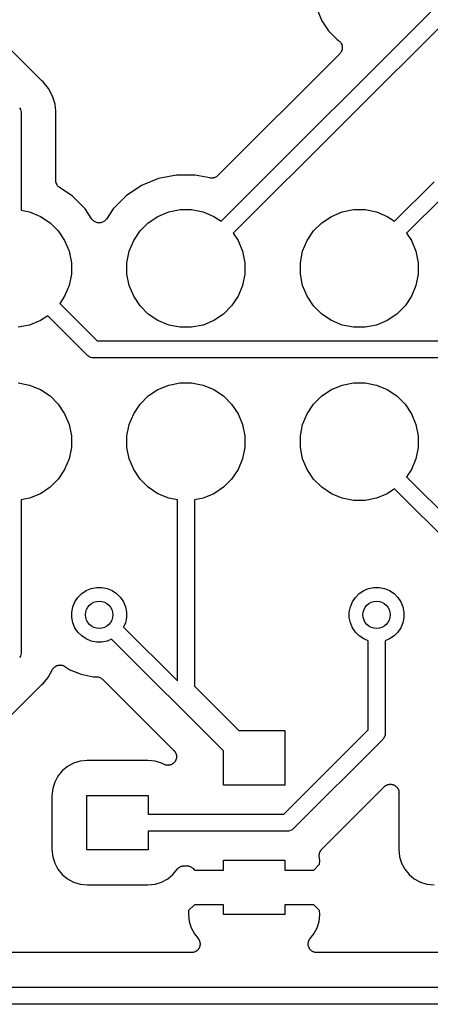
# Model space of a CAD drawing. Extents: x 0.71 to 5.18, y -2.29 to -0.62.
# Tile 15 of 29: x 2.35 to 2.59, y -2.27 to -1.71. Entities that reach past the tile are written whole.
import ezdxf

# ---------------------------------------------------------------- set-up
doc = ezdxf.new("R2010")
doc.units = 0
doc.header["$MEASUREMENT"] = 0
doc.layers.add('BLACK', color=7, linetype='CONTINUOUS')

msp = doc.modelspace()

# ---------------------------------------------------------------- linework, layer by layer
at = {"layer": 'BLACK', "linetype": 'CONTINUOUS'}
for p, q in [((2.47031, -1.82273), (2.79635, -1.49669)), ((2.80204, -1.50492), (2.47727, -1.82969)), ((2.52563, -1.70043), (2.52832, -1.70693)), ((2.52832, -1.70693), (2.53223, -1.71279)), ((2.36658, -1.74134), (2.33948, -1.71423)), ((2.53223, -1.71279), (2.53721, -1.71777)), ((2.53721, -1.71777), (2.53801, -1.7183)), ((2.53801, -1.7183), (2.53804, -1.71832)), ((2.53804, -1.71832), (2.53804, -1.71832)), ((2.53804, -1.71832), (2.53804, -1.71832)), ((2.53804, -1.71832), (2.53806, -1.71834)), ((2.53806, -1.71834), (2.53843, -1.71865)), ((2.53843, -1.71865), (2.53879, -1.71895)), ((2.53879, -1.71895), (2.5388, -1.71896)), ((2.5388, -1.71896), (2.53881, -1.71897)), ((2.53881, -1.71897), (2.53911, -1.71934)), ((2.53911, -1.71934), (2.5394, -1.7197)), ((2.5394, -1.7197), (2.53941, -1.71972)), ((2.53941, -1.71972), (2.53942, -1.71973)), ((2.53942, -1.71973), (2.53964, -1.72015)), ((2.53964, -1.72015), (2.53986, -1.72057)), ((2.53986, -1.72057), (2.53986, -1.72058)), ((2.53986, -1.72058), (2.53987, -1.72059)), ((2.53987, -1.72059), (2.54, -1.72105)), ((2.54, -1.72105), (2.54014, -1.7215)), ((2.54014, -1.7215), (2.54014, -1.72152)), ((2.54014, -1.72152), (2.54014, -1.72153)), ((2.54014, -1.72153), (2.54018, -1.722)), ((2.54018, -1.722), (2.54023, -1.72247)), ((2.54023, -1.7225), (2.54018, -1.72297)), ((2.54023, -1.72247), (2.54023, -1.72249)), ((2.54023, -1.72249), (2.54023, -1.7225)), ((2.53876, -1.72599), (2.46838, -1.79638)), ((2.53906, -1.72563), (2.53876, -1.72599)), ((2.53937, -1.72526), (2.53906, -1.72563)), ((2.53938, -1.72524), (2.53937, -1.72525)), ((2.53937, -1.72525), (2.53937, -1.72526)), ((2.53961, -1.72482), (2.53938, -1.72524)), ((2.53983, -1.72441), (2.53961, -1.72482)), ((2.53984, -1.72439), (2.53983, -1.72441)), ((2.53985, -1.72438), (2.53984, -1.72439)), ((2.53998, -1.72393), (2.53985, -1.72438)), ((2.54012, -1.72347), (2.53998, -1.72393)), ((2.54013, -1.72346), (2.54012, -1.72347)), ((2.54018, -1.72297), (2.54013, -1.72344)), ((2.54013, -1.72344), (2.54013, -1.72346)), ((2.36675, -1.74147), (2.36658, -1.74134)), ((2.36689, -1.74162), (2.36675, -1.74147)), ((2.36695, -1.74167), (2.36689, -1.74162)), ((2.36771, -1.74229), (2.36695, -1.74167)), ((2.37082, -1.74609), (2.36771, -1.74229)), ((2.37314, -1.75042), (2.37082, -1.74609)), ((2.37456, -1.75511), (2.37314, -1.75042)), ((2.37494, -1.75902), (2.37456, -1.75511)), ((2.35411, -1.75725), (2.35457, -1.75811)), ((2.35457, -1.75811), (2.35485, -1.75904)), ((2.35485, -1.75904), (2.35492, -1.75976)), ((2.35492, -1.75976), (2.35492, -1.75976)), ((2.35492, -1.75976), (2.35494, -1.76)), ((2.35494, -1.76), (2.35492, -1.76024)), ((2.35492, -1.76024), (2.35492, -1.81636)), ((2.37492, -1.7614), (2.37495, -1.76119)), ((2.37492, -1.76147), (2.37492, -1.7614)), ((2.37492, -1.79909), (2.37492, -1.76147)), ((2.37495, -1.75902), (2.37494, -1.75902)), ((2.37504, -1.76), (2.37495, -1.75902)), ((2.37495, -1.76098), (2.37504, -1.76)), ((2.37495, -1.76119), (2.37495, -1.76098)), ((2.44469, -1.79604), (2.43426, -1.79812)), ((2.45531, -1.79604), (2.44469, -1.79604)), ((2.46387, -1.79774), (2.45531, -1.79604)), ((2.46833, -1.79643), (2.46797, -1.79672)), ((2.46836, -1.79639), (2.46833, -1.79643)), ((2.46838, -1.79638), (2.46836, -1.79639)), ((2.46836, -1.79639), (2.46836, -1.79639)), ((2.46836, -1.79639), (2.46836, -1.79639)), ((2.37497, -1.79955), (2.37492, -1.79909)), ((2.37501, -1.80001), (2.37497, -1.79955)), ((2.37501, -1.80003), (2.37501, -1.80001)), ((2.37502, -1.80006), (2.37501, -1.80003)), ((2.37515, -1.8005), (2.37502, -1.80006)), ((2.37528, -1.80095), (2.37515, -1.8005)), ((2.37529, -1.80097), (2.37528, -1.80095)), ((2.3753, -1.80099), (2.37529, -1.80097)), ((2.37552, -1.8014), (2.3753, -1.80099)), ((2.37573, -1.80181), (2.37552, -1.8014)), ((2.37575, -1.80183), (2.37573, -1.80181)), ((2.37576, -1.80185), (2.37575, -1.80183)), ((2.37605, -1.80221), (2.37576, -1.80185)), ((2.37634, -1.80258), (2.37605, -1.80221)), ((2.42444, -1.80218), (2.4156, -1.80809)), ((2.43426, -1.79812), (2.42444, -1.80218)), ((2.46433, -1.79779), (2.46387, -1.79774)), ((2.46479, -1.79784), (2.46433, -1.79779)), ((2.46482, -1.79784), (2.46479, -1.79784)), ((2.46484, -1.79784), (2.46482, -1.79784)), ((2.4653, -1.7978), (2.46484, -1.79784)), ((2.46576, -1.79776), (2.4653, -1.7978)), ((2.46579, -1.79775), (2.46576, -1.79776)), ((2.46581, -1.79775), (2.46579, -1.79775)), ((2.46625, -1.79761), (2.46581, -1.79775)), ((2.4667, -1.79748), (2.46625, -1.79761)), ((2.46672, -1.79747), (2.4667, -1.79748)), ((2.46675, -1.79747), (2.46672, -1.79747)), ((2.46716, -1.79725), (2.46675, -1.79747)), ((2.46757, -1.79703), (2.46716, -1.79725)), ((2.46759, -1.79702), (2.46757, -1.79703)), ((2.46761, -1.79701), (2.46759, -1.79702)), ((2.46797, -1.79672), (2.46761, -1.79701)), ((2.57031, -1.82273), (2.5931, -1.79994)), ((2.37636, -1.80259), (2.37634, -1.80258)), ((2.37637, -1.80261), (2.37636, -1.80259)), ((2.37673, -1.8029), (2.37637, -1.80261)), ((2.37709, -1.8032), (2.37673, -1.8029)), ((2.37712, -1.80323), (2.37709, -1.8032)), ((2.37713, -1.80323), (2.37712, -1.80323)), ((2.37714, -1.80324), (2.37713, -1.80323)), ((2.37713, -1.80323), (2.37713, -1.80323)), ((2.3844, -1.80809), (2.37714, -1.80324)), ((2.39191, -1.8156), (2.3844, -1.80809)), ((2.4156, -1.80809), (2.40809, -1.8156)), ((2.59879, -1.80817), (2.57727, -1.82969)), ((2.35492, -1.81636), (2.3599, -1.81735)), ((2.3599, -1.81735), (2.36608, -1.81991)), ((2.39584, -1.82149), (2.39191, -1.8156)), ((2.40809, -1.8156), (2.40416, -1.82149)), ((2.43392, -1.81991), (2.4401, -1.81735)), ((2.4401, -1.81735), (2.44666, -1.81604)), ((2.44666, -1.81604), (2.45334, -1.81604)), ((2.45334, -1.81604), (2.4599, -1.81735)), ((2.4599, -1.81735), (2.46608, -1.81991)), ((2.53392, -1.81991), (2.5401, -1.81735)), ((2.5401, -1.81735), (2.54666, -1.81604)), ((2.54666, -1.81604), (2.55334, -1.81604)), ((2.55334, -1.81604), (2.5599, -1.81735)), ((2.5599, -1.81735), (2.56608, -1.81991)), ((2.36608, -1.81991), (2.37165, -1.82362)), ((2.37165, -1.82362), (2.37638, -1.82835)), ((2.39615, -1.82186), (2.39584, -1.82149)), ((2.39644, -1.82222), (2.39615, -1.82186)), ((2.39645, -1.82223), (2.39644, -1.82222)), ((2.39646, -1.82224), (2.39645, -1.82223)), ((2.39683, -1.82255), (2.39646, -1.82224)), ((2.39719, -1.82285), (2.39683, -1.82255)), ((2.3972, -1.82286), (2.39719, -1.82285)), ((2.39721, -1.82286), (2.3972, -1.82286)), ((2.39763, -1.82309), (2.39721, -1.82286)), ((2.39805, -1.82332), (2.39763, -1.82309)), ((2.39806, -1.82332), (2.39805, -1.82332)), ((2.39807, -1.82333), (2.39806, -1.82332)), ((2.39853, -1.82346), (2.39807, -1.82333)), ((2.39898, -1.82361), (2.39853, -1.82346)), ((2.39899, -1.82361), (2.39898, -1.82361)), ((2.39901, -1.82361), (2.39899, -1.82361)), ((2.39948, -1.82366), (2.39901, -1.82361)), ((2.39995, -1.82371), (2.39948, -1.82366)), ((2.39997, -1.82371), (2.39995, -1.82371)), ((2.39998, -1.82371), (2.39997, -1.82371)), ((2.40045, -1.82367), (2.39998, -1.82371)), ((2.40092, -1.82362), (2.40045, -1.82367)), ((2.40094, -1.82362), (2.40092, -1.82362)), ((2.40095, -1.82362), (2.40094, -1.82362)), ((2.40141, -1.82348), (2.40095, -1.82362)), ((2.40186, -1.82335), (2.40141, -1.82348)), ((2.40187, -1.82335), (2.40186, -1.82335)), ((2.40189, -1.82334), (2.40187, -1.82335)), ((2.40231, -1.82312), (2.40189, -1.82334)), ((2.40273, -1.8229), (2.40231, -1.82312)), ((2.40274, -1.82289), (2.40273, -1.8229)), ((2.40275, -1.82289), (2.40274, -1.82289)), ((2.40311, -1.82259), (2.40275, -1.82289)), ((2.40349, -1.82229), (2.40311, -1.82259)), ((2.4035, -1.82228), (2.40349, -1.82229)), ((2.40351, -1.82227), (2.4035, -1.82228)), ((2.40381, -1.82192), (2.40351, -1.82227)), ((2.40412, -1.82155), (2.40381, -1.82192)), ((2.40413, -1.82153), (2.40412, -1.82155)), ((2.40416, -1.82149), (2.40413, -1.82152)), ((2.40413, -1.82152), (2.40413, -1.82153)), ((2.40413, -1.82153), (2.40413, -1.82153)), ((2.42362, -1.82835), (2.42835, -1.82362)), ((2.42835, -1.82362), (2.43392, -1.81991)), ((2.46608, -1.81991), (2.47031, -1.82273)), ((2.52362, -1.82835), (2.52835, -1.82362)), ((2.52835, -1.82362), (2.53392, -1.81991)), ((2.56608, -1.81991), (2.57031, -1.82273)), ((2.37638, -1.82835), (2.38009, -1.83392)), ((2.41991, -1.83392), (2.42362, -1.82835)), ((2.47727, -1.82969), (2.48009, -1.83392)), ((2.51991, -1.83392), (2.52362, -1.82835)), ((2.57727, -1.82969), (2.58009, -1.83392)), ((2.38009, -1.83392), (2.38265, -1.8401)), ((2.41735, -1.8401), (2.41991, -1.83392)), ((2.48009, -1.83392), (2.48265, -1.8401)), ((2.51735, -1.8401), (2.51991, -1.83392)), ((2.58009, -1.83392), (2.58265, -1.8401)), ((2.38265, -1.8401), (2.38396, -1.84666)), ((2.41604, -1.84666), (2.41735, -1.8401)), ((2.48265, -1.8401), (2.48396, -1.84666)), ((2.51604, -1.84666), (2.51735, -1.8401)), ((2.58265, -1.8401), (2.58396, -1.84666)), ((2.38396, -1.84666), (2.38396, -1.85334)), ((2.41604, -1.85334), (2.41604, -1.84666)), ((2.48396, -1.84666), (2.48396, -1.85334)), ((2.51604, -1.85334), (2.51604, -1.84666)), ((2.58396, -1.84666), (2.58396, -1.85334)), ((2.38396, -1.85334), (2.38265, -1.8599)), ((2.41735, -1.8599), (2.41604, -1.85334)), ((2.48396, -1.85334), (2.48265, -1.8599)), ((2.51735, -1.8599), (2.51604, -1.85334)), ((2.58396, -1.85334), (2.58265, -1.8599)), ((2.38265, -1.8599), (2.38009, -1.86608)), ((2.41991, -1.86608), (2.41735, -1.8599)), ((2.48265, -1.8599), (2.48009, -1.86608)), ((2.51991, -1.86608), (2.51735, -1.8599)), ((2.58265, -1.8599), (2.58009, -1.86608)), ((2.38009, -1.86608), (2.37727, -1.87031)), ((2.37727, -1.87031), (2.39879, -1.89183)), ((2.42362, -1.87165), (2.41991, -1.86608)), ((2.48009, -1.86608), (2.47638, -1.87165)), ((2.52362, -1.87165), (2.51991, -1.86608)), ((2.58009, -1.86608), (2.57638, -1.87165)), ((2.42835, -1.87638), (2.42362, -1.87165)), ((2.47638, -1.87165), (2.47165, -1.87638)), ((2.52835, -1.87638), (2.52362, -1.87165)), ((2.57638, -1.87165), (2.57165, -1.87638)), ((2.36608, -1.88009), (2.3599, -1.88265)), ((2.37031, -1.87727), (2.36608, -1.88009)), ((2.3931, -1.90006), (2.37031, -1.87727)), ((2.43392, -1.88009), (2.42835, -1.87638)), ((2.4401, -1.88265), (2.43392, -1.88009)), ((2.46608, -1.88009), (2.4599, -1.88265)), ((2.47165, -1.87638), (2.46608, -1.88009)), ((2.53392, -1.88009), (2.52835, -1.87638)), ((2.5401, -1.88265), (2.53392, -1.88009)), ((2.56608, -1.88009), (2.5599, -1.88265)), ((2.57165, -1.87638), (2.56608, -1.88009)), ((2.3599, -1.88265), (2.35334, -1.88396)), ((2.44666, -1.88396), (2.4401, -1.88265)), ((2.45334, -1.88396), (2.44666, -1.88396)), ((2.4599, -1.88265), (2.45334, -1.88396)), ((2.54666, -1.88396), (2.5401, -1.88265)), ((2.55334, -1.88396), (2.54666, -1.88396)), ((2.5599, -1.88265), (2.55334, -1.88396)), ((2.39879, -1.89183), (3.79291, -1.89183)), ((2.39326, -1.90025), (2.3931, -1.90006)), ((2.39344, -1.9004), (2.39326, -1.90025)), ((2.394, -1.90086), (2.39344, -1.9004)), ((2.39475, -1.90126), (2.394, -1.90086)), ((2.39486, -1.90132), (2.39475, -1.90126)), ((2.39579, -1.9016), (2.39486, -1.90132)), ((2.39651, -1.90167), (2.39579, -1.9016)), ((2.39675, -1.9017), (2.39651, -1.90167)), ((2.39651, -1.90167), (2.39651, -1.90167)), ((2.39699, -1.90167), (2.39675, -1.9017)), ((3.79291, -1.90167), (2.39699, -1.90167)), ((2.35334, -1.91604), (2.3599, -1.91735)), ((2.4401, -1.91735), (2.44666, -1.91604)), ((2.44666, -1.91604), (2.45334, -1.91604)), ((2.45334, -1.91604), (2.4599, -1.91735)), ((2.5401, -1.91735), (2.54666, -1.91604)), ((2.54666, -1.91604), (2.55334, -1.91604)), ((2.55334, -1.91604), (2.5599, -1.91735)), ((2.3599, -1.91735), (2.36608, -1.91991)), ((2.36608, -1.91991), (2.37165, -1.92362)), ((2.42835, -1.92362), (2.43392, -1.91991)), ((2.43392, -1.91991), (2.4401, -1.91735)), ((2.4599, -1.91735), (2.46608, -1.91991)), ((2.46608, -1.91991), (2.47165, -1.92362)), ((2.52835, -1.92362), (2.53392, -1.91991)), ((2.53392, -1.91991), (2.5401, -1.91735)), ((2.5599, -1.91735), (2.56608, -1.91991)), ((2.56608, -1.91991), (2.57165, -1.92362)), ((2.37165, -1.92362), (2.37638, -1.92835)), ((2.42362, -1.92835), (2.42835, -1.92362)), ((2.47165, -1.92362), (2.47638, -1.92835)), ((2.52362, -1.92835), (2.52835, -1.92362)), ((2.57165, -1.92362), (2.57638, -1.92835)), ((2.37638, -1.92835), (2.38009, -1.93392)), ((2.41991, -1.93392), (2.42362, -1.92835)), ((2.47638, -1.92835), (2.48009, -1.93392)), ((2.51991, -1.93392), (2.52362, -1.92835)), ((2.57638, -1.92835), (2.58009, -1.93392)), ((2.38009, -1.93392), (2.38265, -1.9401)), ((2.41735, -1.9401), (2.41991, -1.93392)), ((2.48009, -1.93392), (2.48265, -1.9401)), ((2.51735, -1.9401), (2.51991, -1.93392)), ((2.58009, -1.93392), (2.58265, -1.9401)), ((2.38265, -1.9401), (2.38396, -1.94666)), ((2.41604, -1.94666), (2.41735, -1.9401)), ((2.48265, -1.9401), (2.48396, -1.94666)), ((2.51604, -1.94666), (2.51735, -1.9401)), ((2.58265, -1.9401), (2.58396, -1.94666)), ((2.38396, -1.94666), (2.38396, -1.95334)), ((2.41604, -1.95334), (2.41604, -1.94666)), ((2.48396, -1.94666), (2.48396, -1.95334)), ((2.51604, -1.95334), (2.51604, -1.94666)), ((2.58396, -1.94666), (2.58396, -1.95334)), ((2.38396, -1.95334), (2.38265, -1.9599)), ((2.41735, -1.9599), (2.41604, -1.95334)), ((2.48396, -1.95334), (2.48265, -1.9599)), ((2.51735, -1.9599), (2.51604, -1.95334)), ((2.58396, -1.95334), (2.58265, -1.9599)), ((2.38265, -1.9599), (2.38009, -1.96608)), ((2.41991, -1.96608), (2.41735, -1.9599)), ((2.48265, -1.9599), (2.48009, -1.96608)), ((2.51991, -1.96608), (2.51735, -1.9599)), ((2.58265, -1.9599), (2.58009, -1.96608)), ((2.38009, -1.96608), (2.37638, -1.97165)), ((2.42362, -1.97165), (2.41991, -1.96608)), ((2.48009, -1.96608), (2.47638, -1.97165)), ((2.52362, -1.97165), (2.51991, -1.96608)), ((2.58009, -1.96608), (2.57727, -1.97031)), ((2.37638, -1.97165), (2.37165, -1.97638)), ((2.42835, -1.97638), (2.42362, -1.97165)), ((2.47638, -1.97165), (2.47165, -1.97638)), ((2.52835, -1.97638), (2.52362, -1.97165)), ((2.57727, -1.97031), (2.69268, -2.08572)), ((2.37165, -1.97638), (2.36608, -1.98009)), ((2.43392, -1.98009), (2.42835, -1.97638)), ((2.47165, -1.97638), (2.46608, -1.98009)), ((2.53392, -1.98009), (2.52835, -1.97638)), ((2.57031, -1.97727), (2.56608, -1.98009)), ((2.68445, -2.09141), (2.57031, -1.97727)), ((2.3599, -1.98265), (2.35492, -1.98364)), ((2.35492, -1.98364), (2.35492, -2.07173)), ((2.36608, -1.98009), (2.3599, -1.98265)), ((2.4401, -1.98265), (2.43392, -1.98009)), ((2.44508, -1.98364), (2.4401, -1.98265)), ((2.44508, -2.08812), (2.44508, -1.98364)), ((2.4599, -1.98265), (2.45492, -1.98364)), ((2.45492, -1.98364), (2.45492, -2.09119)), ((2.46608, -1.98009), (2.4599, -1.98265)), ((2.5401, -1.98265), (2.53392, -1.98009)), ((2.54666, -1.98396), (2.5401, -1.98265)), ((2.55334, -1.98396), (2.54666, -1.98396)), ((2.5599, -1.98265), (2.55334, -1.98396)), ((2.56608, -1.98009), (2.5599, -1.98265)), ((2.39254, -2.03604), (2.39541, -2.03486)), ((2.39541, -2.03486), (2.39845, -2.03425)), ((2.39845, -2.03425), (2.40155, -2.03425)), ((2.40155, -2.03425), (2.40459, -2.03486)), ((2.40459, -2.03486), (2.40746, -2.03604)), ((2.55254, -2.03604), (2.55541, -2.03486)), ((2.55541, -2.03486), (2.55845, -2.03425)), ((2.55845, -2.03425), (2.56155, -2.03425)), ((2.56155, -2.03425), (2.56459, -2.03486)), ((2.56459, -2.03486), (2.56746, -2.03604)), ((2.38604, -2.04254), (2.38777, -2.03996)), ((2.38777, -2.03996), (2.38996, -2.03777)), ((2.38996, -2.03777), (2.39254, -2.03604)), ((2.40746, -2.03604), (2.41004, -2.03777)), ((2.41004, -2.03777), (2.41223, -2.03996)), ((2.41223, -2.03996), (2.41396, -2.04254)), ((2.54604, -2.04254), (2.54777, -2.03996)), ((2.54777, -2.03996), (2.54996, -2.03777)), ((2.54996, -2.03777), (2.55254, -2.03604)), ((2.56746, -2.03604), (2.57004, -2.03777)), ((2.57004, -2.03777), (2.57223, -2.03996)), ((2.57223, -2.03996), (2.57396, -2.04254)), ((2.38425, -2.04845), (2.38486, -2.04541)), ((2.38486, -2.04541), (2.38604, -2.04254)), ((2.41396, -2.04254), (2.41514, -2.04541)), ((2.41514, -2.04541), (2.41575, -2.04845)), ((2.54425, -2.04845), (2.54486, -2.04541)), ((2.54486, -2.04541), (2.54604, -2.04254)), ((2.57396, -2.04254), (2.57514, -2.04541)), ((2.57514, -2.04541), (2.57575, -2.04845)), ((2.38425, -2.05155), (2.38425, -2.04845)), ((2.38486, -2.05459), (2.38425, -2.05155)), ((2.41575, -2.05155), (2.41514, -2.05459)), ((2.41575, -2.04845), (2.41575, -2.05155)), ((2.54425, -2.05155), (2.54425, -2.04845)), ((2.54486, -2.05459), (2.54425, -2.05155)), ((2.57575, -2.05155), (2.57514, -2.05459)), ((2.57575, -2.04845), (2.57575, -2.05155)), ((2.38604, -2.05746), (2.38486, -2.05459)), ((2.38777, -2.06004), (2.38604, -2.05746)), ((2.41514, -2.05459), (2.41409, -2.05713)), ((2.41409, -2.05713), (2.44508, -2.08812)), ((2.54604, -2.05746), (2.54486, -2.05459)), ((2.54777, -2.06004), (2.54604, -2.05746)), ((2.57396, -2.05746), (2.57223, -2.06004)), ((2.57514, -2.05459), (2.57396, -2.05746)), ((2.38996, -2.06223), (2.38777, -2.06004)), ((2.39254, -2.06396), (2.38996, -2.06223)), ((2.54996, -2.06223), (2.54777, -2.06004)), ((2.55254, -2.06396), (2.54996, -2.06223)), ((2.57004, -2.06223), (2.56746, -2.06396)), ((2.57223, -2.06004), (2.57004, -2.06223)), ((2.39541, -2.06514), (2.39254, -2.06396)), ((2.39845, -2.06575), (2.39541, -2.06514)), ((2.40155, -2.06575), (2.39845, -2.06575)), ((2.40459, -2.06514), (2.40155, -2.06575)), ((2.40713, -2.06409), (2.40459, -2.06514)), ((2.47165, -2.12861), (2.40713, -2.06409)), ((2.55508, -2.06501), (2.55254, -2.06396)), ((2.55508, -2.11643), (2.55508, -2.06501)), ((2.56746, -2.06396), (2.56492, -2.06501)), ((2.56492, -2.06501), (2.56492, -2.11822)), ((2.35457, -2.07386), (2.35411, -2.07472)), ((2.35463, -2.07366), (2.35457, -2.07386)), ((2.35485, -2.07293), (2.35463, -2.07366)), ((2.35492, -2.07221), (2.35485, -2.07293)), ((2.35492, -2.07173), (2.35494, -2.07197)), ((2.35494, -2.07197), (2.35492, -2.07221)), ((2.35492, -2.07221), (2.35492, -2.07221)), ((2.37337, -2.08117), (2.37354, -2.08097)), ((2.37354, -2.08097), (2.37368, -2.08076)), ((2.37368, -2.08076), (2.37385, -2.0806)), ((2.37385, -2.0806), (2.37399, -2.08042)), ((2.37399, -2.08042), (2.3742, -2.08026)), ((2.3742, -2.08026), (2.37438, -2.08007)), ((2.37438, -2.08007), (2.37457, -2.07995)), ((2.37457, -2.07995), (2.37475, -2.07981)), ((2.37475, -2.07981), (2.37498, -2.07968)), ((2.37498, -2.07968), (2.3752, -2.07954)), ((2.3752, -2.07954), (2.37541, -2.07946)), ((2.37541, -2.07946), (2.37561, -2.07935)), ((2.37561, -2.07935), (2.37586, -2.07928)), ((2.37586, -2.07928), (2.37611, -2.07918)), ((2.37611, -2.07918), (2.37633, -2.07914)), ((2.37633, -2.07914), (2.37655, -2.07907)), ((2.37655, -2.07907), (2.37681, -2.07905)), ((2.37681, -2.07905), (2.37707, -2.079)), ((2.37707, -2.079), (2.37729, -2.079)), ((2.37729, -2.079), (2.37752, -2.07898)), ((2.37752, -2.07898), (2.37778, -2.079)), ((2.37778, -2.079), (2.37804, -2.07901)), ((2.37804, -2.07901), (2.37826, -2.07905)), ((2.37826, -2.07905), (2.37849, -2.07908)), ((2.37849, -2.07908), (2.37874, -2.07915)), ((2.37874, -2.07915), (2.379, -2.07921)), ((2.379, -2.07921), (2.37921, -2.07929)), ((2.37921, -2.07929), (2.37943, -2.07936)), ((2.37943, -2.07936), (2.37966, -2.07948)), ((2.37966, -2.07948), (2.3799, -2.07959)), ((2.3799, -2.07959), (2.38008, -2.07971)), ((2.38008, -2.07971), (2.38029, -2.07982)), ((2.38029, -2.07982), (2.38307, -2.08168)), ((2.36771, -2.08968), (2.37046, -2.08632)), ((2.37046, -2.08632), (2.37082, -2.08588)), ((2.37046, -2.08632), (2.37046, -2.08632)), ((2.37082, -2.08588), (2.3731, -2.08162)), ((2.3731, -2.08162), (2.37313, -2.08156)), ((2.37313, -2.08156), (2.37326, -2.08137)), ((2.37326, -2.08137), (2.37337, -2.08117)), ((2.38307, -2.08168), (2.38957, -2.08437)), ((2.38957, -2.08437), (2.39648, -2.08575)), ((2.39648, -2.08575), (2.39843, -2.08575)), ((2.39843, -2.08575), (2.39845, -2.08575)), ((2.39845, -2.08575), (2.39845, -2.08575)), ((2.39845, -2.08575), (2.39845, -2.08575)), ((2.39845, -2.08575), (2.3985, -2.08575)), ((2.3985, -2.08575), (2.39896, -2.0858)), ((2.39896, -2.0858), (2.39942, -2.08585)), ((2.39942, -2.08585), (2.39945, -2.08585)), ((2.39945, -2.08585), (2.39947, -2.08586)), ((2.39947, -2.08586), (2.39991, -2.086)), ((2.39991, -2.086), (2.40035, -2.08613)), ((2.40035, -2.08613), (2.40038, -2.08614)), ((2.40038, -2.08614), (2.4004, -2.08615)), ((2.4004, -2.08615), (2.40081, -2.08638)), ((2.40081, -2.08638), (2.40121, -2.08659)), ((2.40121, -2.08659), (2.40123, -2.08661)), ((2.40123, -2.08661), (2.40126, -2.08662)), ((2.40126, -2.08662), (2.40161, -2.08692)), ((2.32867, -2.12854), (2.36658, -2.09063)), ((2.36658, -2.09063), (2.36663, -2.09058)), ((2.36663, -2.09058), (2.3668, -2.09045)), ((2.3668, -2.09045), (2.36695, -2.0903)), ((2.36695, -2.0903), (2.36771, -2.08968)), ((2.40161, -2.08692), (2.40197, -2.08721)), ((2.40197, -2.08721), (2.44315, -2.12839)), ((2.45492, -2.09119), (2.48058, -2.11685)), ((2.48058, -2.11685), (2.50709, -2.11685)), ((2.50643, -2.16508), (2.55508, -2.11643)), ((2.50709, -2.11685), (2.50709, -2.14835)), ((2.56457, -2.12036), (2.56411, -2.12121)), ((2.56465, -2.12009), (2.56457, -2.12036)), ((2.56485, -2.11943), (2.56465, -2.12009)), ((2.56492, -2.11871), (2.56485, -2.11943)), ((2.56492, -2.11822), (2.56494, -2.11846)), ((2.56494, -2.11846), (2.56492, -2.11871)), ((2.56492, -2.11871), (2.56492, -2.11871)), ((2.56331, -2.12212), (2.51212, -2.17331)), ((2.5635, -2.12196), (2.56331, -2.12212)), ((2.56374, -2.12167), (2.5635, -2.12196)), ((2.56411, -2.12121), (2.56374, -2.12167)), ((2.44315, -2.12839), (2.4432, -2.12844)), ((2.4432, -2.12844), (2.44335, -2.12863)), ((2.44335, -2.12863), (2.44351, -2.1288)), ((2.44351, -2.1288), (2.44365, -2.12901)), ((2.44365, -2.12901), (2.4438, -2.1292)), ((2.4438, -2.1292), (2.44392, -2.12942)), ((2.44392, -2.12942), (2.44405, -2.12962)), ((2.44405, -2.12962), (2.44414, -2.12985)), ((2.44414, -2.12985), (2.44425, -2.13007)), ((2.44425, -2.13007), (2.44432, -2.1303)), ((2.44432, -2.1303), (2.44441, -2.13052)), ((2.44441, -2.13052), (2.44446, -2.13077)), ((2.44446, -2.13077), (2.44453, -2.13101)), ((2.44453, -2.13101), (2.44455, -2.13125)), ((2.44455, -2.13125), (2.44459, -2.13148)), ((2.44461, -2.13198), (2.44458, -2.13222)), ((2.44459, -2.13148), (2.44459, -2.13173)), ((2.44459, -2.13173), (2.44461, -2.13198)), ((2.47165, -2.14835), (2.47165, -2.12861)), ((2.38175, -2.13754), (2.3787, -2.14004)), ((2.38522, -2.13568), (2.38175, -2.13754)), ((2.38899, -2.13454), (2.38522, -2.13568)), ((2.39316, -2.13413), (2.38899, -2.13454)), ((2.4281, -2.13413), (2.39316, -2.13413)), ((2.43227, -2.13454), (2.4281, -2.13413)), ((2.43604, -2.13568), (2.43227, -2.13454)), ((2.43725, -2.13634), (2.43604, -2.13568)), ((2.43748, -2.13643), (2.43725, -2.13634)), ((2.43769, -2.13654), (2.43748, -2.13643)), ((2.43793, -2.13661), (2.43769, -2.13654)), ((2.43815, -2.13671), (2.43793, -2.13661)), ((2.43839, -2.13676), (2.43815, -2.13671)), ((2.43862, -2.13683), (2.43839, -2.13676)), ((2.43887, -2.13685), (2.43862, -2.13683)), ((2.43911, -2.1369), (2.43887, -2.13685)), ((2.43935, -2.1369), (2.43911, -2.1369)), ((2.43959, -2.13693), (2.43935, -2.1369)), ((2.43984, -2.1369), (2.43959, -2.13693)), ((2.44009, -2.1369), (2.43984, -2.1369)), ((2.44032, -2.13686), (2.44009, -2.1369)), ((2.44056, -2.13683), (2.44032, -2.13686)), ((2.4408, -2.13676), (2.44056, -2.13683)), ((2.44105, -2.13672), (2.4408, -2.13676)), ((2.44127, -2.13662), (2.44105, -2.13672)), ((2.4415, -2.13655), (2.44127, -2.13662)), ((2.44172, -2.13644), (2.4415, -2.13655)), ((2.44195, -2.13635), (2.44172, -2.13644)), ((2.44215, -2.13621), (2.44195, -2.13635)), ((2.44236, -2.1361), (2.44215, -2.13621)), ((2.44256, -2.13594), (2.44236, -2.1361)), ((2.44276, -2.13581), (2.44256, -2.13594)), ((2.44293, -2.13564), (2.44276, -2.13581)), ((2.44312, -2.13549), (2.44293, -2.13564)), ((2.44328, -2.1353), (2.44312, -2.13549)), ((2.44346, -2.13512), (2.44328, -2.1353)), ((2.44359, -2.13492), (2.44346, -2.13512)), ((2.44375, -2.13474), (2.44359, -2.13492)), ((2.44386, -2.13452), (2.44375, -2.13474)), ((2.444, -2.13431), (2.44386, -2.13452)), ((2.4441, -2.13409), (2.444, -2.13431)), ((2.44421, -2.13388), (2.4441, -2.13409)), ((2.44429, -2.13364), (2.44421, -2.13388)), ((2.44438, -2.13341), (2.44429, -2.13364)), ((2.44443, -2.13318), (2.44438, -2.13341)), ((2.4445, -2.13295), (2.44443, -2.13318)), ((2.44453, -2.1327), (2.4445, -2.13295)), ((2.44458, -2.13246), (2.44453, -2.1327)), ((2.44458, -2.13222), (2.44458, -2.13246)), ((2.3762, -2.14309), (2.37435, -2.14656)), ((2.3787, -2.14004), (2.3762, -2.14309)), ((2.37435, -2.14656), (2.3732, -2.15033)), ((2.50709, -2.14835), (2.47165, -2.14835)), ((2.56444, -2.14926), (2.56463, -2.14912)), ((2.56463, -2.14912), (2.5648, -2.14895)), ((2.5648, -2.14895), (2.56501, -2.14881)), ((2.56501, -2.14881), (2.56521, -2.14866)), ((2.56521, -2.14866), (2.56542, -2.14855)), ((2.56542, -2.14855), (2.56562, -2.14842)), ((2.56562, -2.14842), (2.56585, -2.14832)), ((2.56585, -2.14832), (2.56607, -2.14821)), ((2.56607, -2.14821), (2.5663, -2.14814)), ((2.5663, -2.14814), (2.56652, -2.14805)), ((2.56652, -2.14805), (2.56677, -2.148)), ((2.56677, -2.148), (2.56701, -2.14793)), ((2.56701, -2.14793), (2.56725, -2.14791)), ((2.56725, -2.14791), (2.56748, -2.14787)), ((2.56748, -2.14787), (2.56773, -2.14787)), ((2.56773, -2.14787), (2.56798, -2.14785)), ((2.56798, -2.14785), (2.56822, -2.14787)), ((2.56822, -2.14787), (2.56846, -2.14788)), ((2.56846, -2.14788), (2.5687, -2.14793)), ((2.5687, -2.14793), (2.56895, -2.14795)), ((2.56895, -2.14795), (2.56918, -2.14803)), ((2.56918, -2.14803), (2.56941, -2.14807)), ((2.56941, -2.14807), (2.56964, -2.14817)), ((2.56964, -2.14817), (2.56988, -2.14825)), ((2.56988, -2.14825), (2.57009, -2.14836)), ((2.57009, -2.14836), (2.57031, -2.14845)), ((2.57031, -2.14845), (2.57052, -2.14859)), ((2.57052, -2.14859), (2.57074, -2.14871)), ((2.57074, -2.14871), (2.57092, -2.14887)), ((2.57092, -2.14887), (2.57112, -2.149)), ((2.57112, -2.149), (2.5713, -2.14918)), ((2.5713, -2.14918), (2.57149, -2.14934)), ((2.3732, -2.15033), (2.37279, -2.1545)), ((2.37279, -2.1545), (2.37279, -2.1855)), ((2.39291, -2.18575), (2.39291, -2.15425)), ((2.39291, -2.15425), (2.42835, -2.15425)), ((2.42835, -2.15425), (2.42835, -2.16508)), ((2.5284, -2.18531), (2.5644, -2.14931)), ((2.5644, -2.14931), (2.56444, -2.14926)), ((2.57149, -2.14934), (2.57164, -2.14952)), ((2.57164, -2.14952), (2.57181, -2.14969)), ((2.57181, -2.14969), (2.57195, -2.1499)), ((2.57195, -2.1499), (2.5721, -2.1501)), ((2.5721, -2.1501), (2.57222, -2.15031)), ((2.57222, -2.15031), (2.57235, -2.1505)), ((2.57235, -2.1505), (2.57244, -2.15074)), ((2.57244, -2.15074), (2.57256, -2.15096)), ((2.57256, -2.15096), (2.57263, -2.15119)), ((2.57263, -2.15119), (2.57272, -2.15141)), ((2.57272, -2.15141), (2.57277, -2.15165)), ((2.57277, -2.15165), (2.57284, -2.1519)), ((2.57291, -2.15334), (2.57279, -2.1545)), ((2.57279, -2.1545), (2.57279, -2.1855)), ((2.57284, -2.1519), (2.57286, -2.15213)), ((2.57286, -2.15213), (2.57291, -2.15236)), ((2.57291, -2.15236), (2.57291, -2.15262)), ((2.57291, -2.15262), (2.57293, -2.15287)), ((2.57293, -2.15287), (2.57291, -2.1531)), ((2.57291, -2.1531), (2.57291, -2.15334)), ((2.42835, -2.16508), (2.50643, -2.16508)), ((2.50822, -2.17492), (2.42835, -2.17492)), ((2.42835, -2.17492), (2.42835, -2.18575)), ((2.50846, -2.17495), (2.50822, -2.17492)), ((2.50871, -2.17492), (2.50846, -2.17495)), ((2.50943, -2.17485), (2.50871, -2.17492)), ((2.50871, -2.17492), (2.50871, -2.17492)), ((2.51036, -2.17457), (2.50943, -2.17485)), ((2.51121, -2.17411), (2.51036, -2.17457)), ((2.51196, -2.1735), (2.51121, -2.17411)), ((2.51212, -2.17331), (2.51196, -2.1735)), ((2.37279, -2.1855), (2.3732, -2.18967)), ((2.42835, -2.18575), (2.39291, -2.18575)), ((2.52693, -2.18883), (2.52696, -2.18856)), ((2.52695, -2.18905), (2.52693, -2.18883)), ((2.52696, -2.18829), (2.52701, -2.18808)), ((2.52696, -2.18856), (2.52696, -2.18829)), ((2.52701, -2.18808), (2.52703, -2.18786)), ((2.52703, -2.18786), (2.52711, -2.1876)), ((2.52711, -2.1876), (2.52716, -2.18734)), ((2.52716, -2.18734), (2.52725, -2.18714)), ((2.52725, -2.18714), (2.52732, -2.18693)), ((2.52732, -2.18693), (2.52744, -2.18669)), ((2.52744, -2.18669), (2.52755, -2.18644)), ((2.52755, -2.18644), (2.52767, -2.18626)), ((2.52767, -2.18626), (2.52778, -2.18607)), ((2.52778, -2.18607), (2.52795, -2.18586)), ((2.52795, -2.18586), (2.5281, -2.18564)), ((2.5281, -2.18564), (2.52826, -2.18548)), ((2.52826, -2.18548), (2.5284, -2.18531)), ((2.57279, -2.1855), (2.5732, -2.18967)), ((2.3732, -2.18967), (2.37435, -2.19344)), ((2.37435, -2.19344), (2.3762, -2.19691)), ((2.47165, -2.1974), (2.47165, -2.19165)), ((2.47165, -2.19165), (2.50709, -2.19165)), ((2.50709, -2.19165), (2.50709, -2.1974)), ((2.52377, -2.1974), (2.52714, -2.19403)), ((2.52695, -2.18927), (2.52695, -2.18905)), ((2.52696, -2.18934), (2.52695, -2.18927)), ((2.5272, -2.19183), (2.52696, -2.18934)), ((2.52714, -2.19403), (2.5272, -2.19183)), ((2.5732, -2.18967), (2.57435, -2.19344)), ((2.57435, -2.19344), (2.5762, -2.19691)), ((2.3762, -2.19691), (2.3787, -2.19996)), ((2.3787, -2.19996), (2.38175, -2.20246)), ((2.43951, -2.20246), (2.44256, -2.19996)), ((2.44256, -2.19996), (2.44519, -2.19675)), ((2.44519, -2.19675), (2.44524, -2.1967)), ((2.44524, -2.1967), (2.44539, -2.19654)), ((2.44539, -2.19654), (2.44553, -2.19637)), ((2.44553, -2.19637), (2.44574, -2.1962)), ((2.44574, -2.1962), (2.44593, -2.19602)), ((2.44593, -2.19602), (2.44612, -2.1959)), ((2.44612, -2.1959), (2.44629, -2.19576)), ((2.44629, -2.19576), (2.44653, -2.19563)), ((2.44653, -2.19563), (2.44675, -2.19548)), ((2.44675, -2.19548), (2.44696, -2.1954)), ((2.44696, -2.1954), (2.44715, -2.1953)), ((2.44715, -2.1953), (2.44741, -2.19522)), ((2.44741, -2.19522), (2.44766, -2.19512)), ((2.44766, -2.19512), (2.44787, -2.19508)), ((2.44787, -2.19508), (2.44808, -2.19502)), ((2.44808, -2.19502), (2.44835, -2.19499)), ((2.44835, -2.19499), (2.44862, -2.19494)), ((2.44862, -2.19494), (2.44884, -2.19494)), ((2.44884, -2.19494), (2.44906, -2.19492)), ((2.44906, -2.19492), (2.45042, -2.19492)), ((2.45042, -2.19492), (2.45044, -2.19492)), ((2.45044, -2.19492), (2.45044, -2.19492)), ((2.45044, -2.19492), (2.45044, -2.19492)), ((2.45044, -2.19492), (2.45049, -2.19492)), ((2.45049, -2.19492), (2.45095, -2.19497)), ((2.45095, -2.19497), (2.45141, -2.19502)), ((2.45141, -2.19502), (2.45144, -2.19503)), ((2.45144, -2.19503), (2.45146, -2.19503)), ((2.45146, -2.19503), (2.4519, -2.19517)), ((2.4519, -2.19517), (2.45234, -2.19531)), ((2.45234, -2.19531), (2.45237, -2.19532)), ((2.45237, -2.19532), (2.45239, -2.19533)), ((2.45239, -2.19533), (2.4528, -2.19555)), ((2.4528, -2.19555), (2.4532, -2.19577)), ((2.4532, -2.19577), (2.45322, -2.19578)), ((2.45322, -2.19578), (2.45325, -2.1958)), ((2.45325, -2.1958), (2.4536, -2.19609)), ((2.4536, -2.19609), (2.45396, -2.19639)), ((2.45396, -2.19639), (2.45497, -2.1974)), ((2.45497, -2.1974), (2.47165, -2.1974)), ((2.50709, -2.1974), (2.52377, -2.1974)), ((2.5762, -2.19691), (2.5787, -2.19996)), ((2.5787, -2.19996), (2.58175, -2.20246)), ((2.38175, -2.20246), (2.38522, -2.20432)), ((2.38522, -2.20432), (2.38899, -2.20546)), ((2.38899, -2.20546), (2.39316, -2.20587)), ((2.39316, -2.20587), (2.4281, -2.20587)), ((2.4281, -2.20587), (2.43227, -2.20546)), ((2.43227, -2.20546), (2.43604, -2.20432)), ((2.43604, -2.20432), (2.43951, -2.20246)), ((2.58175, -2.20246), (2.58522, -2.20432)), ((2.58522, -2.20432), (2.58899, -2.20546)), ((2.58899, -2.20546), (2.59316, -2.20587)), ((2.45497, -2.2174), (2.4516, -2.22078)), ((2.47165, -2.2174), (2.45497, -2.2174)), ((2.47165, -2.22315), (2.47165, -2.2174)), ((2.52377, -2.2174), (2.50709, -2.2174)), ((2.50709, -2.2174), (2.50709, -2.22315)), ((2.52714, -2.22078), (2.52377, -2.2174)), ((2.4516, -2.22078), (2.45154, -2.22297)), ((2.45154, -2.22297), (2.45194, -2.22707)), ((2.5268, -2.22707), (2.5272, -2.22297)), ((2.5272, -2.22297), (2.52714, -2.22078)), ((2.45194, -2.22707), (2.45309, -2.23084)), ((2.50709, -2.22315), (2.47165, -2.22315)), ((2.52565, -2.23084), (2.5268, -2.22707)), ((2.45309, -2.23084), (2.45494, -2.23431)), ((2.45494, -2.23431), (2.45707, -2.23691)), ((2.52167, -2.23691), (2.5238, -2.23431)), ((2.5238, -2.23431), (2.52565, -2.23084)), ((2.45707, -2.23691), (2.45711, -2.23696)), ((2.45711, -2.23696), (2.45724, -2.23716)), ((2.45724, -2.23716), (2.45739, -2.23734)), ((2.45739, -2.23734), (2.45751, -2.23757)), ((2.45751, -2.23757), (2.45765, -2.23778)), ((2.45765, -2.23778), (2.45773, -2.238)), ((2.45773, -2.238), (2.45784, -2.23821)), ((2.45784, -2.23821), (2.45791, -2.23845)), ((2.45791, -2.23845), (2.45801, -2.23869)), ((2.45801, -2.23869), (2.45805, -2.23892)), ((2.45805, -2.23892), (2.45812, -2.23914)), ((2.45812, -2.23914), (2.45814, -2.23939)), ((2.45814, -2.23939), (2.45819, -2.23965)), ((2.45819, -2.23965), (2.45818, -2.23988)), ((2.45818, -2.23988), (2.45821, -2.24011)), ((2.45821, -2.24011), (2.45818, -2.24037)), ((2.52053, -2.24004), (2.52056, -2.23981)), ((2.52056, -2.2403), (2.52053, -2.24004)), ((2.52056, -2.23958), (2.52061, -2.23933)), ((2.52056, -2.23981), (2.52056, -2.23958)), ((2.52061, -2.23933), (2.52064, -2.23907)), ((2.52064, -2.23907), (2.52071, -2.23885)), ((2.52071, -2.23885), (2.52075, -2.23862)), ((2.52075, -2.23862), (2.52085, -2.23838)), ((2.52085, -2.23838), (2.52092, -2.23814)), ((2.52092, -2.23814), (2.52104, -2.23793)), ((2.52104, -2.23793), (2.52113, -2.23772)), ((2.52113, -2.23772), (2.52127, -2.23751)), ((2.52127, -2.23751), (2.52139, -2.23728)), ((2.52139, -2.23728), (2.52154, -2.2371)), ((2.52154, -2.2371), (2.52167, -2.23691)), ((2.45321, -2.24508), (2.32553, -2.24508)), ((2.45344, -2.24506), (2.45321, -2.24508)), ((2.45367, -2.24506), (2.45344, -2.24506)), ((2.45392, -2.24501), (2.45367, -2.24506)), ((2.45418, -2.24498), (2.45392, -2.24501)), ((2.4544, -2.24492), (2.45418, -2.24498)), ((2.45463, -2.24487), (2.4544, -2.24492)), ((2.45487, -2.24477), (2.45463, -2.24487)), ((2.45511, -2.2447), (2.45487, -2.24477)), ((2.45532, -2.24459), (2.45511, -2.2447)), ((2.45554, -2.2445), (2.45532, -2.24459)), ((2.45575, -2.24436), (2.45554, -2.2445)), ((2.45597, -2.24424), (2.45575, -2.24436)), ((2.45615, -2.24409), (2.45597, -2.24424)), ((2.45635, -2.24397), (2.45615, -2.24409)), ((2.45653, -2.24379), (2.45635, -2.24397)), ((2.45673, -2.24363), (2.45653, -2.24379)), ((2.45688, -2.24345), (2.45673, -2.24363)), ((2.45705, -2.24328), (2.45688, -2.24345)), ((2.45719, -2.24307), (2.45705, -2.24328)), ((2.45735, -2.24287), (2.45719, -2.24307)), ((2.45746, -2.24267), (2.45735, -2.24287)), ((2.45759, -2.24247), (2.45746, -2.24267)), ((2.45769, -2.24224), (2.45759, -2.24247)), ((2.45782, -2.24202), (2.45769, -2.24224)), ((2.45788, -2.24179), (2.45782, -2.24202)), ((2.45798, -2.24158), (2.45788, -2.24179)), ((2.45803, -2.24133), (2.45798, -2.24158)), ((2.4581, -2.24108), (2.45803, -2.24133)), ((2.45813, -2.24085), (2.4581, -2.24108)), ((2.45818, -2.24062), (2.45813, -2.24085)), ((2.45818, -2.24037), (2.45818, -2.24062)), ((2.52056, -2.24055), (2.52056, -2.2403)), ((2.5206, -2.24078), (2.52056, -2.24055)), ((2.52062, -2.24102), (2.5206, -2.24078)), ((2.52069, -2.24126), (2.52062, -2.24102)), ((2.52074, -2.24151), (2.52069, -2.24126)), ((2.52083, -2.24173), (2.52074, -2.24151)), ((2.5209, -2.24195), (2.52083, -2.24173)), ((2.52102, -2.24218), (2.5209, -2.24195)), ((2.52111, -2.24241), (2.52102, -2.24218)), ((2.52124, -2.24261), (2.52111, -2.24241)), ((2.52135, -2.24282), (2.52124, -2.24261)), ((2.52151, -2.24301), (2.52135, -2.24282)), ((2.52165, -2.24323), (2.52151, -2.24301)), ((2.52181, -2.24339), (2.52165, -2.24323)), ((2.52196, -2.24358), (2.52181, -2.24339)), ((2.52216, -2.24374), (2.52196, -2.24358)), ((2.52234, -2.24392), (2.52216, -2.24374)), ((2.52253, -2.24405), (2.52234, -2.24392)), ((2.52271, -2.2442), (2.52253, -2.24405)), ((2.52293, -2.24433), (2.52271, -2.2442)), ((2.52314, -2.24447), (2.52293, -2.24433)), ((2.52336, -2.24456), (2.52314, -2.24447)), ((2.52356, -2.24467), (2.52336, -2.24456)), ((2.52381, -2.24475), (2.52356, -2.24467)), ((2.52404, -2.24485), (2.52381, -2.24475)), ((2.52427, -2.2449), (2.52404, -2.24485)), ((2.52449, -2.24497), (2.52427, -2.2449)), ((2.52475, -2.245), (2.52449, -2.24497)), ((2.525, -2.24505), (2.52475, -2.245)), ((2.52523, -2.24505), (2.525, -2.24505)), ((2.52546, -2.24508), (2.52523, -2.24505)), ((2.52553, -2.24508), (2.52546, -2.24508)), ((2.65321, -2.24508), (2.52553, -2.24508)), ((2.28708, -2.26508), (3.80922, -2.26508)), ((3.81102, -2.27492), (2.28528, -2.27492))]:
    msp.add_line(p, q, dxfattribs=at)
at = {"layer": 'BLACK'}
for centre in [(2.4, -2.05), (2.56, -2.05)]:
    msp.add_circle(centre, 0.007874, dxfattribs=at)

doc.saveas('drawing.dxf')
